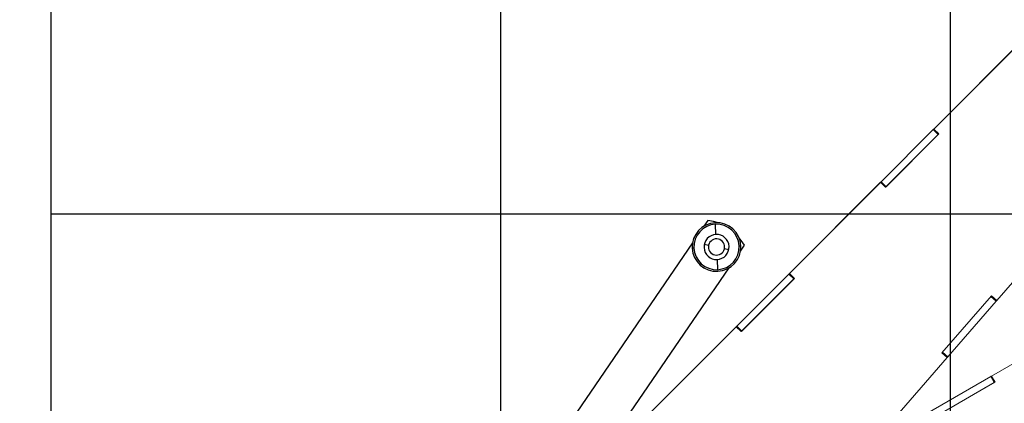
# Paper-space layout 'Sheet7' of a CAD drawing. Header units: inches. Extents: x 2.58 to 9.71, y 0.37 to 7.49.
# Tile 8 of 13: x 4.29 to 5.75, y 5.73 to 6.3. Entities that reach past the tile are written whole.
import ezdxf

# ---------------------------------------------------------------- set-up
doc = ezdxf.new("R2010")
doc.units = ezdxf.units.IN
doc.header["$MEASUREMENT"] = 0
doc.linetypes.add('PHANTOM', pattern=[0.5, 0.25, -0.05, 0.05, -0.05, 0.05, -0.05])
doc.layers.add('FORMAT', color=7, linetype='Continuous')
doc.styles.add('SLDTEXTSTYLE0', font='TXT', dxfattribs={"width": 0.75})
doc.dimstyles.new('SLDDIMSTYLE11', dxfattribs={"dimtxt": 0.104167, "dimasz": 0.13, "dimexe": 0, "dimexo": 0.0625, "dimgap": 0.026042, "dimtad": 0, "dimtih": 1, "dimtoh": 1, "dimdec": 1, "dimlfac": 18, "dimrnd": 1e-09, "dimzin": 12, "dimdsep": 46, "dimtxsty": 'SLDTEXTSTYLE0', "dimsah": 1, "dimcen": 0.09, "dimadec": 0, "dimazin": 3, "dimtfac": 1, "dimtdec": 1, "dimtofl": 0, "dimtmove": 0, "dimatfit": 3, "dimfxl": 1, "dimfrac": 2, "dimtolj": 1, "dimtzin": 12, "dimarcsym": 0})

# ---------------------------------------------------------------- blocks, each defined once
blk = doc.blocks.new('_D_34')
at = {"layer": 'FORMAT', "color": 7}
for p, q in [((6.2033, 6.7415), (3.4416, 6.7415)), ((3.5666, 6.7415), (3.5666, 5.2082)), ((3.4126, 5.1871), (3.3809, 5.1871)), ((3.3809, 5.1871), (3.3809, 5.0216)), ((3.7205, 5.1871), (3.7522, 5.1871)), ((3.7522, 5.1871), (3.7522, 5.0216)), ((3.3809, 5.0216), (3.4126, 5.0216)), ((3.7522, 5.0216), (3.7205, 5.0216)), ((3.5666, 3.3413), (3.5666, 4.8616)), ((4.2917, 3.3413), (3.4416, 3.3413))]:
    blk.add_line(p, q, dxfattribs=at)
for points in [[(3.5666, 6.7415), (3.5466, 6.6115), (3.5866, 6.6115)], [(3.5666, 3.3413), (3.5866, 3.4713), (3.5466, 3.4713)]]:
    blk.add_solid(points, dxfattribs=at)
at = {"layer": 'FORMAT', "color": 7, "char_height": 0.10417, "attachment_point": 1, "style": 'SLDTEXTSTYLE0'}
for s, insert in [('1555', (3.4126, 5.1559)), ('61.2', (3.4319, 4.9959))]:
    blk.add_mtext(s, dxfattribs=dict(at, insert=insert))

psp = doc.layouts.new('Sheet7')

# ---------------------------------------------------------------- linework, layer by layer
at = {"color": 7, "linetype": 'Continuous'}
for p, q in [((4.34169, 2.00796), (4.34169, 7.34129)), ((5.00835, 2.00796), (5.00835, 7.34129)), ((5.67502, 2.00796), (5.67502, 7.34129)), ((4.34169, 6.00796), (7.67502, 6.00796))]:
    psp.add_line(p, q, dxfattribs=at)
at = {"color": 7, "linetype": 'PHANTOM', "lineweight": 18}
for p, q in [((5.78512, 6.26831), (5.65015, 6.13335)), ((5.78534, 6.26854), (5.65038, 6.13358)), ((5.57208, 6.05528), (5.64943, 6.13263)), ((5.64943, 6.13263), (5.65, 6.1332)), ((5.6568, 6.12526), (5.64943, 6.13263)), ((5.65015, 6.13335), (5.65, 6.1332)), ((5.65737, 6.12583), (5.65, 6.1332)), ((5.65015, 6.13335), (5.65038, 6.13358)), ((5.65015, 6.13335), (5.65752, 6.12599)), ((5.65038, 6.13358), (5.65775, 6.12621)), ((5.65775, 6.12621), (5.57875, 6.04721)), ((5.57945, 6.04791), (5.6568, 6.12526)), ((5.6568, 6.12526), (5.65737, 6.12583)), ((5.65752, 6.12599), (5.65737, 6.12583)), ((5.65752, 6.12599), (5.65775, 6.12621)), ((5.74364, 5.87938), (5.90687, 6.06717)), ((5.57115, 6.05435), (5.43619, 5.91939)), ((5.57138, 6.05458), (5.43642, 5.91961)), ((5.57138, 6.05458), (5.57115, 6.05435)), ((5.57115, 6.05435), (5.57138, 6.05458)), ((5.57138, 6.05458), (5.57147, 6.05467)), ((5.57138, 6.05457), (5.57138, 6.05458)), ((5.57875, 6.04721), (5.57138, 6.05458)), ((5.57147, 6.05467), (5.57208, 6.05528)), ((5.57884, 6.0473), (5.57147, 6.05467)), ((5.57945, 6.04791), (5.57208, 6.05528)), ((5.57874, 6.04721), (5.57884, 6.0473)), ((5.57875, 6.04722), (5.57874, 6.04721)), ((5.57884, 6.0473), (5.57945, 6.04791)), ((5.35812, 5.84132), (5.43547, 5.91867)), ((5.43547, 5.91867), (5.43604, 5.91924)), ((5.44284, 5.9113), (5.43547, 5.91867)), ((5.43619, 5.91939), (5.43604, 5.91924)), ((5.44341, 5.91187), (5.43604, 5.91924)), ((5.43619, 5.91939), (5.43642, 5.91961)), ((5.43619, 5.91939), (5.44356, 5.91202)), ((5.43642, 5.91961), (5.44378, 5.91225)), ((5.44378, 5.91225), (5.36478, 5.83325)), ((5.36548, 5.83395), (5.44284, 5.9113)), ((5.44284, 5.9113), (5.44341, 5.91187)), ((5.44356, 5.91202), (5.44341, 5.91187)), ((5.44356, 5.91202), (5.44378, 5.91225)), ((5.66248, 5.80189), (5.73578, 5.88621)), ((5.74276, 5.87838), (5.73491, 5.88521)), ((5.74329, 5.87899), (5.73544, 5.88582)), ((5.73578, 5.88621), (5.74364, 5.87938)), ((5.671, 5.79582), (5.74276, 5.87838)), ((5.74276, 5.87838), (5.74329, 5.87899)), ((5.74329, 5.87899), (5.74353, 5.87926)), ((5.74342, 5.87915), (5.74364, 5.87938)), ((5.90099, 5.86274), (5.73569, 5.76731)), ((5.90126, 5.8629), (5.73597, 5.76746)), ((5.35719, 5.84039), (5.22223, 5.70543)), ((5.35742, 5.84061), (5.22246, 5.70565)), ((5.35742, 5.84061), (5.35719, 5.84039)), ((5.35719, 5.84039), (5.35742, 5.84061)), ((5.35742, 5.84061), (5.35751, 5.84071)), ((5.35742, 5.84061), (5.35742, 5.84061)), ((5.36478, 5.83325), (5.35742, 5.84061)), ((5.35751, 5.84071), (5.35812, 5.84132)), ((5.36488, 5.83334), (5.35751, 5.84071)), ((5.36548, 5.83395), (5.35812, 5.84132)), ((5.36478, 5.83325), (5.36488, 5.83334)), ((5.36479, 5.83325), (5.36478, 5.83325)), ((5.36488, 5.83334), (5.36548, 5.83395)), ((5.67035, 5.79505), (5.66248, 5.80189)), ((5.67035, 5.79507), (5.66249, 5.8019)), ((5.67043, 5.79517), (5.66258, 5.802)), ((5.671, 5.79582), (5.66314, 5.80265)), ((5.50711, 5.60726), (5.67035, 5.79505)), ((5.67034, 5.79506), (5.67035, 5.79507)), ((5.67035, 5.79507), (5.67043, 5.79517)), ((5.67043, 5.79517), (5.671, 5.79582)), ((5.73481, 5.7668), (5.73551, 5.7672)), ((5.73569, 5.76731), (5.73551, 5.7672)), ((5.74072, 5.75818), (5.73551, 5.7672)), ((5.73569, 5.76731), (5.73597, 5.76746)), ((5.73569, 5.76731), (5.7409, 5.75829)), ((5.73597, 5.76746), (5.74118, 5.75844)), ((5.64007, 5.7121), (5.73481, 5.7668)), ((5.74118, 5.75844), (5.64442, 5.70258)), ((5.64528, 5.70308), (5.74002, 5.75778)), ((5.74002, 5.75778), (5.73481, 5.7668)), ((5.74002, 5.75778), (5.74072, 5.75818)), ((5.7409, 5.75829), (5.74072, 5.75818)), ((5.7409, 5.75829), (5.74118, 5.75844))]:
    psp.add_line(p, q, dxfattribs=at)
at = {"color": 7, "linetype": 'Continuous', "lineweight": 25}
for p, q in [((5.31542, 5.99824), (5.30955, 5.98966)), ((5.32723, 5.9773), (5.32649, 5.99236)), ((5.29258, 5.96484), (4.88544, 5.36951)), ((5.29452, 5.95707), (5.2921, 5.95696)), ((5.31004, 5.96294), (5.31643, 5.96145)), ((5.36177, 5.96039), (5.36419, 5.96051)), ((5.36371, 5.95262), (5.36958, 5.9612)), ((5.34626, 5.95452), (5.33986, 5.95601)), ((4.9396, 5.33247), (5.34674, 5.9278)), ((5.32906, 5.94016), (5.3298, 5.92511))]:
    psp.add_line(p, q, dxfattribs=at)
at = {"color": 7, "linetype": 'Continuous', "lineweight": 25, "flags": 128}
for points in [[(5.32893, 5.99481), (5.3237, 5.99645), (5.31542, 5.99824)], [(5.36958, 5.9612), (5.36491, 5.96827), (5.36149, 5.97255)]]:
    psp.add_lwpolyline(points, dxfattribs=at)
at = {"color": 7, "linetype": 'Continuous', "lineweight": 25}
for radius, start, end in [(0.03609, 2.82164, 182.82164), (0.03366, 92.82164, 182.82164), (0.03366, 2.82164, 92.82164), (0.01859, 92.82164, 182.82164), (0.01859, 2.82164, 92.82164), (0.03609, 182.82164, 2.82164), (0.03366, 182.82164, 272.82164), (0.01859, 182.82164, 272.82164), (0.01203, 166.91981, 346.91981), (0.01203, 346.91981, 166.91981), (0.01859, 272.82164, 2.82164), (0.03366, 272.82164, 2.82164)]:
    psp.add_arc((5.32815, 5.95873), radius, start, end, dxfattribs=at)

# ---------------------------------------------------------------- dimensions: what is measured, and where the dimension line sits
at = {"layer": 'FORMAT', "color": 7}
dim = psp.add_linear_dim(base=(3.56657, 3.34129), p1=(6.2533, 6.74151), p2=(4.34169, 3.34129), angle=90, dimstyle='SLDDIMSTYLE11', dxfattribs=at)
dim.commit()
dim.dimension.update_dxf_attribs({"geometry": '_D_34', "text_midpoint": (3.56657, 5.0349), "dimtype": 160})

doc.saveas('drawing.dxf')
